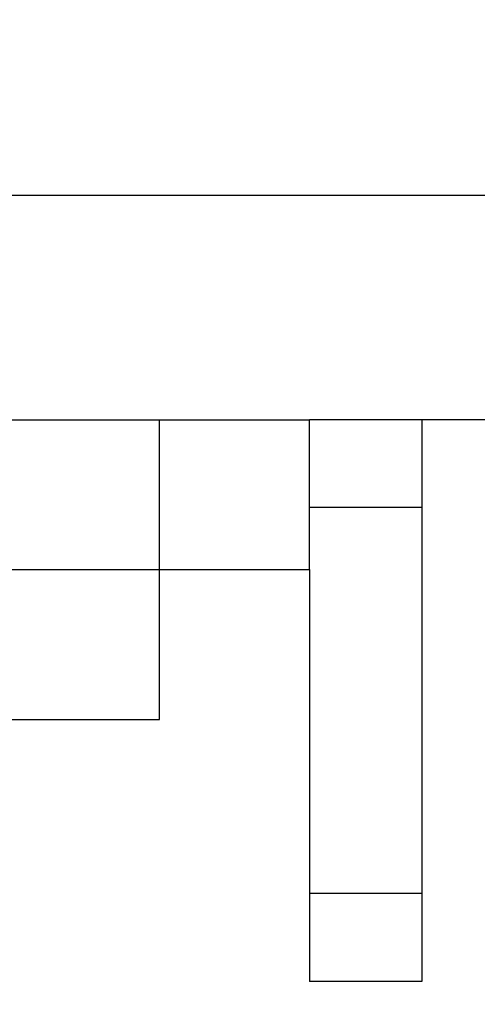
# Paper-space layout 'Sheet10' of a CAD drawing. Header units: inches. Extents: x 0.1 to 16.9, y 0.1 to 10.9.
# Tile 18 of 37: x 6.4797 to 6.5433, y 3.1545 to 3.2916. Entities that reach past the tile are written whole.
import ezdxf

# ---------------------------------------------------------------- set-up
doc = ezdxf.new("R2010")
doc.units = ezdxf.units.IN
doc.header["$MEASUREMENT"] = 0
doc.linetypes.add('PHANTOM', pattern=[0.5, 0.25, -0.05, 0.05, -0.05, 0.05, -0.05])
doc.layers.add('FORMAT', color=7, linetype='Continuous')
doc.styles.add('SLDTEXTSTYLE0', font='TXT', dxfattribs={"width": 0.75})
doc.dimstyles.new('SLDDIMSTYLE17', dxfattribs={"dimtxt": 0.104167, "dimasz": 0.13, "dimexe": 0, "dimexo": 0.0625, "dimgap": 0.026042, "dimtad": 0, "dimtih": 1, "dimtoh": 1, "dimdec": 0, "dimlfac": 12, "dimrnd": 1e-09, "dimzin": 12, "dimdsep": 46, "dimtxsty": 'SLDTEXTSTYLE0', "dimsah": 1, "dimcen": 0.09, "dimadec": 0, "dimazin": 3, "dimtfac": 1, "dimtdec": 0, "dimtofl": 0, "dimtmove": 0, "dimatfit": 3, "dimfxl": 1, "dimfrac": 2, "dimtolj": 1, "dimtzin": 12, "dimarcsym": 0})

# ---------------------------------------------------------------- blocks, each defined once
blk = doc.blocks.new('_D_111')
at = {"layer": 'FORMAT', "color": 7}
for p, q in [((10.5888, 6.63908), (11.35674, 6.63908)), ((11.23174, 6.63908), (11.23174, 5.23999)), ((11.0778, 5.21887), (11.04612, 5.21887)), ((11.04612, 5.21887), (11.04612, 5.05336)), ((11.38567, 5.21887), (11.41736, 5.21887)), ((11.41736, 5.21887), (11.41736, 5.05336)), ((11.04612, 5.05336), (11.0778, 5.05336)), ((11.41736, 5.05336), (11.38567, 5.05336)), ((11.23174, 2.61086), (11.23174, 4.89335)), ((6.3825, 2.61086), (11.35674, 2.61086))]:
    blk.add_line(p, q, dxfattribs=at)
for points in [[(11.23174, 6.63908), (11.21174, 6.50908), (11.25174, 6.50908)], [(11.23174, 2.61086), (11.25174, 2.74086), (11.21174, 2.74086)]]:
    blk.add_solid(points, dxfattribs=at)
at = {"layer": 'FORMAT', "color": 7, "char_height": 0.104167, "attachment_point": 1, "style": 'SLDTEXTSTYLE0'}
for s, insert in [('1228', (11.0778, 5.18764)), ('48', (11.15477, 5.02763))]:
    blk.add_mtext(s, dxfattribs=dict(at, insert=insert))
blk = doc.blocks.new('_D_112')
at = {"layer": 'FORMAT', "color": 7}
for p, q in [((10.29646, 7.47727), (11.93613, 7.47727)), ((11.81113, 7.47727), (11.81113, 5.57633)), ((11.6572, 5.55521), (11.62551, 5.55521)), ((11.62551, 5.55521), (11.62551, 5.3897)), ((11.96507, 5.55521), (11.99675, 5.55521)), ((11.99675, 5.55521), (11.99675, 5.3897)), ((11.62551, 5.3897), (11.6572, 5.3897)), ((11.99675, 5.3897), (11.96507, 5.3897)), ((11.81113, 2.61086), (11.81113, 5.22968)), ((6.3825, 2.61086), (11.93613, 2.61086))]:
    blk.add_line(p, q, dxfattribs=at)
for points in [[(11.81113, 7.47727), (11.79113, 7.34727), (11.83113, 7.34727)], [(11.81113, 2.61086), (11.83113, 2.74086), (11.79113, 2.74086)]]:
    blk.add_solid(points, dxfattribs=at)
at = {"layer": 'FORMAT', "color": 7, "char_height": 0.104167, "attachment_point": 1, "style": 'SLDTEXTSTYLE0'}
for s, insert in [('1483', (11.6572, 5.52397)), ('58', (11.73416, 5.36396))]:
    blk.add_mtext(s, dxfattribs=dict(at, insert=insert))
blk = doc.blocks.new('_D_113')
at = {"layer": 'FORMAT', "color": 7}
for p, q in [((9.79688, 8.21177), (12.42779, 8.21177)), ((12.30279, 8.21177), (12.30279, 5.94479)), ((12.14886, 5.92366), (12.11717, 5.92366)), ((12.11717, 5.92366), (12.11717, 5.75815)), ((12.45673, 5.92366), (12.48841, 5.92366)), ((12.48841, 5.92366), (12.48841, 5.75815)), ((12.11717, 5.75815), (12.14886, 5.75815)), ((12.48841, 5.75815), (12.45673, 5.75815)), ((12.30279, 2.61086), (12.30279, 5.59814)), ((6.3825, 2.61086), (12.42779, 2.61086))]:
    blk.add_line(p, q, dxfattribs=at)
for points in [[(12.30279, 8.21177), (12.28279, 8.08177), (12.32279, 8.08177)], [(12.30279, 2.61086), (12.32279, 2.74086), (12.28279, 2.74086)]]:
    blk.add_solid(points, dxfattribs=at)
at = {"layer": 'FORMAT', "color": 7, "char_height": 0.104167, "attachment_point": 1, "style": 'SLDTEXTSTYLE0'}
for s, insert in [('1707', (12.14886, 5.89243)), ('67', (12.22582, 5.73242))]:
    blk.add_mtext(s, dxfattribs=dict(at, insert=insert))
blk = doc.blocks.new('_D_114')
at = {"layer": 'FORMAT', "color": 7}
for p, q in [((9.12422, 8.79194), (12.91147, 8.79194)), ((12.78647, 8.79194), (12.78647, 6.35573)), ((12.63253, 6.3346), (12.60085, 6.3346)), ((12.60085, 6.3346), (12.60085, 6.1691)), ((12.9404, 6.3346), (12.97209, 6.3346)), ((12.97209, 6.3346), (12.97209, 6.1691)), ((12.60085, 6.1691), (12.63253, 6.1691)), ((12.97209, 6.1691), (12.9404, 6.1691)), ((12.78647, 2.61086), (12.78647, 6.00908)), ((6.3825, 2.61086), (12.91147, 2.61086))]:
    blk.add_line(p, q, dxfattribs=at)
for points in [[(12.78647, 8.79194), (12.76647, 8.66194), (12.80647, 8.66194)], [(12.78647, 2.61086), (12.80647, 2.74086), (12.76647, 2.74086)]]:
    blk.add_solid(points, dxfattribs=at)
at = {"layer": 'FORMAT', "color": 7, "char_height": 0.104167, "attachment_point": 1, "style": 'SLDTEXTSTYLE0'}
for s, insert in [('1884', (12.63253, 6.30337)), ('74', (12.7095, 6.14336))]:
    blk.add_mtext(s, dxfattribs=dict(at, insert=insert))

psp = doc.layouts.new('Sheet10')

# ---------------------------------------------------------------- linework, layer by layer
at = {"color": 7, "linetype": 'Continuous', "lineweight": 25}
for p, q in [((6.88083, 3.26711), (6.45531, 3.26711)), ((6.16583, 3.23586), (6.49917, 3.23586)), ((6.49917, 3.21503), (6.49917, 3.23586)), ((6.49917, 3.23586), (6.52, 3.23586)), ((6.52, 3.21503), (6.52, 3.23586)), ((6.88083, 3.23586), (6.52, 3.23586)), ((6.53563, 3.23586), (6.53563, 3.22365)), ((6.53563, 3.22365), (6.52, 3.22365)), ((6.53563, 3.22365), (6.53563, 3.16994)), ((6.16583, 3.21503), (6.49917, 3.21503)), ((6.49917, 3.19419), (6.49917, 3.21503)), ((6.49917, 3.21503), (6.52, 3.21503)), ((6.52, 3.21503), (6.52, 3.16994)), ((6.16583, 3.19419), (6.49917, 3.19419)), ((6.53563, 3.16994), (6.52, 3.16994)), ((6.52, 3.16994), (6.52, 3.15773)), ((6.53563, 3.16994), (6.53563, 3.15773)), ((6.53563, 3.15773), (6.52, 3.15773))]:
    psp.add_line(p, q, dxfattribs=at)
at = {"color": 7, "linetype": 'PHANTOM', "lineweight": 18}
for p, q in [((6.88083, 3.26711), (6.45531, 3.26711)), ((6.88083, 3.26711), (6.45531, 3.26711)), ((6.88083, 3.26711), (6.45531, 3.26711)), ((6.16583, 3.23586), (6.49917, 3.23586)), ((6.16583, 3.23586), (6.49917, 3.23586)), ((6.16583, 3.23586), (6.49917, 3.23586)), ((6.49917, 3.21503), (6.49917, 3.23586)), ((6.49917, 3.23586), (6.52, 3.23586)), ((6.49917, 3.21503), (6.49917, 3.23586)), ((6.49917, 3.23586), (6.52, 3.23586)), ((6.49917, 3.21503), (6.49917, 3.23586)), ((6.49917, 3.23586), (6.52, 3.23586)), ((6.52, 3.21503), (6.52, 3.23586)), ((6.88083, 3.23586), (6.52, 3.23586)), ((6.52, 3.21503), (6.52, 3.23586)), ((6.88083, 3.23586), (6.52, 3.23586)), ((6.52, 3.21503), (6.52, 3.23586)), ((6.88083, 3.23586), (6.52, 3.23586)), ((6.53563, 3.23586), (6.53563, 3.22365)), ((6.53563, 3.23586), (6.53563, 3.22365)), ((6.53563, 3.23586), (6.53563, 3.22365)), ((6.53563, 3.22365), (6.52, 3.22365)), ((6.53563, 3.22365), (6.52, 3.22365)), ((6.53563, 3.22365), (6.52, 3.22365)), ((6.53563, 3.22365), (6.53563, 3.16994)), ((6.53563, 3.22365), (6.53563, 3.16994)), ((6.53563, 3.22365), (6.53563, 3.16994)), ((6.16583, 3.21503), (6.49917, 3.21503)), ((6.16583, 3.21503), (6.49917, 3.21503)), ((6.16583, 3.21503), (6.49917, 3.21503)), ((6.49917, 3.19419), (6.49917, 3.21503)), ((6.49917, 3.21503), (6.52, 3.21503)), ((6.49917, 3.19419), (6.49917, 3.21503)), ((6.49917, 3.21503), (6.52, 3.21503)), ((6.49917, 3.19419), (6.49917, 3.21503)), ((6.49917, 3.21503), (6.52, 3.21503)), ((6.52, 3.21503), (6.52, 3.16994)), ((6.52, 3.21503), (6.52, 3.16994)), ((6.52, 3.21503), (6.52, 3.16994)), ((6.16583, 3.19419), (6.49917, 3.19419)), ((6.16583, 3.19419), (6.49917, 3.19419)), ((6.16583, 3.19419), (6.49917, 3.19419)), ((6.53563, 3.16994), (6.52, 3.16994)), ((6.52, 3.16994), (6.52, 3.15773)), ((6.53563, 3.16994), (6.52, 3.16994)), ((6.52, 3.16994), (6.52, 3.15773)), ((6.53563, 3.16994), (6.52, 3.16994)), ((6.52, 3.16994), (6.52, 3.15773)), ((6.53563, 3.16994), (6.53563, 3.15773)), ((6.53563, 3.16994), (6.53563, 3.15773)), ((6.53563, 3.16994), (6.53563, 3.15773)), ((6.53563, 3.15773), (6.52, 3.15773)), ((6.53563, 3.15773), (6.52, 3.15773)), ((6.53563, 3.15773), (6.52, 3.15773))]:
    psp.add_line(p, q, dxfattribs=at)

# ---------------------------------------------------------------- dimensions: what is measured, and where the dimension line sits
at = {"layer": 'FORMAT', "color": 7}
for base, p1, p2, picture, middle in [((12.78647, 2.61086), (9.07422, 8.79194), (6.3325, 2.61086), '_D_114', (12.78647, 6.18241)), ((12.30279, 8.21177), (6.3325, 2.61086), (9.74688, 8.21177), '_D_113', (12.30279, 5.77147)), ((11.81113, 2.61086), (10.24646, 7.47727), (6.3325, 2.61086), '_D_112', (11.81113, 5.40301)), ((11.23174, 6.63908), (6.3325, 2.61086), (10.5388, 6.63908), '_D_111', (11.23174, 5.06667))]:
    dim = psp.add_linear_dim(base=base, p1=p1, p2=p2, angle=90, dimstyle='SLDDIMSTYLE17', dxfattribs=at)
    dim.commit()
    dim.dimension.update_dxf_attribs({"geometry": picture, "text_midpoint": middle, "dimtype": 160})

doc.saveas('drawing.dxf')
